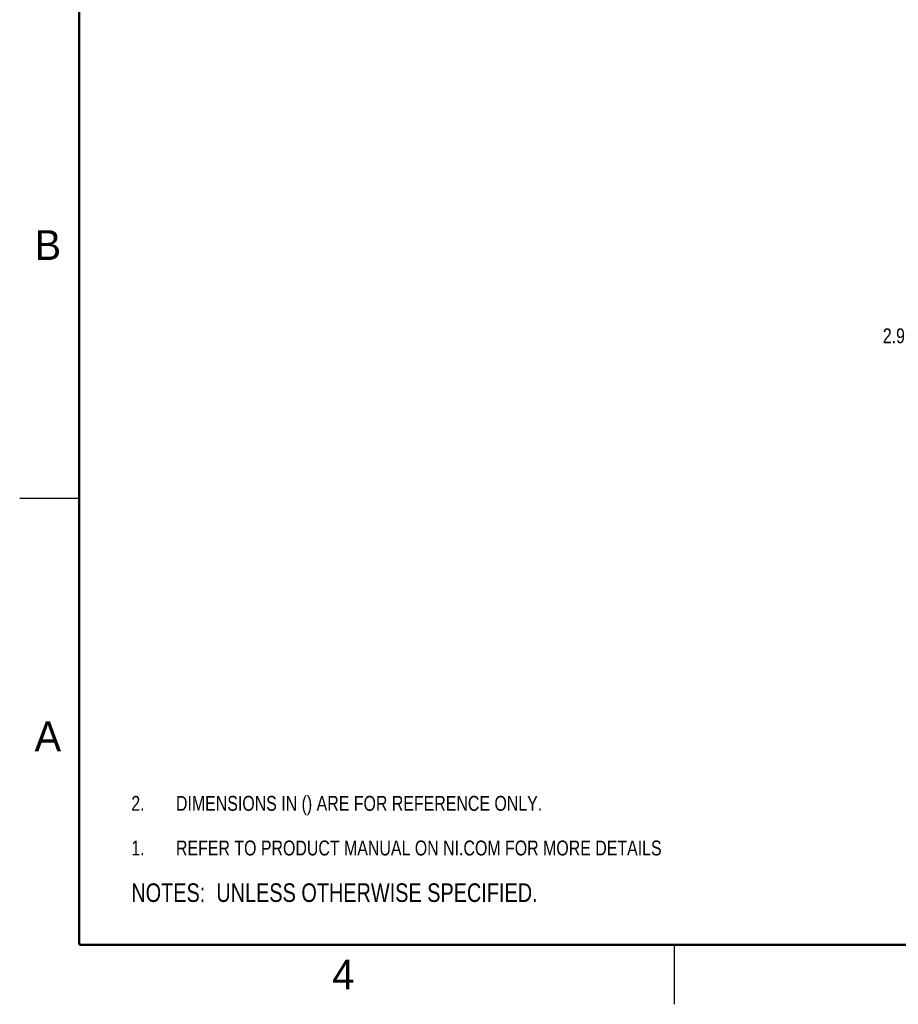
# Model space of a CAD drawing. Header units: inches. Extents: x 0 to 22, y 0 to 17.
# Tile 1 of 27: x 0 to 7.4, y 0 to 8.3. Entities that reach past the tile are written whole.
import ezdxf

# ---------------------------------------------------------------- set-up
doc = ezdxf.new("R2010")
doc.units = ezdxf.units.IN
doc.header["$LTSCALE"] = 1.21
doc.header["$MEASUREMENT"] = 0
doc.layers.get('0').update_dxf_attribs({"linetype": 'CONTINUOUS'})
doc.layers.add('DETAIL', color=7, linetype='CONTINUOUS')
doc.layers.add('DIMENSIONS', color=7, linetype='CONTINUOUS')
doc.styles.get("Standard").update_dxf_attribs({"font": 'txt', "width": 0.8})
doc.styles.add('TEXTSTYLE_2', font='txt')
doc.dimstyles.new('DIMSTYLE_1', dxfattribs={"dimtxt": 0.125, "dimasz": 0.18, "dimexe": 0.125, "dimexo": 0.0625, "dimgap": 0.0625, "dimtad": 0, "dimtih": 1, "dimtoh": 1, "dimdsep": 46, "dimtxsty": 'STANDARD', "dimblk": '_FILLED', "dimblk1": '_FILLED', "dimblk2": '_FILLED', "dimcen": 0.09, "dimadec": 0, "dimazin": 0, "dimtp": 0.02, "dimtm": 0.02, "dimtfac": 1, "dimtofl": 0, "dimtmove": 0, "dimatfit": 3, "dimldrblk": '_FILLED', "dimfxl": 1, "dimtolj": 1, "dimarcsym": 0})

# ---------------------------------------------------------------- blocks, each defined once
blk = doc.blocks.new('CUSTOM_NOTE_BL0', base_point=(3.6251, 1.3124))
at = {"color": 2, "linetype": 'CONTINUOUS', "width": 0.8}
for s, p in [('1.', (0.9376, 1.2498)), ('REFER TO PRODUCT MANUAL ON NI.COM FOR MORE DETAILS', (1.3125, 1.25))]:
    blk.add_text(s, height=0.125, dxfattribs=at).set_placement(p)
blk = doc.blocks.new('_FILLED')
at = {"color": 0, "linetype": 'BYBLOCK'}
blk.add_solid([(0, 0), (-1, 0.174), (-1, -0.174)], dxfattribs=at)
blk = doc.blocks.new('*D2')
at = {"layer": 'DIMENSIONS', "color": 2, "linetype": 'CONTINUOUS'}
for p, q in [((8.0607, 6.2055), (8.0607, 6.5655)), ((10.8057, 6.2055), (7.9357, 6.2055)), ((9.065, 6.0913), (7.9357, 6.0913)), ((8.0607, 6.0913), (8.0607, 5.6131)), ((8.0607, 5.6131), (7.9432, 5.6131))]:
    blk.add_line(p, q, dxfattribs=at)
at = {"layer": 'DIMENSIONS', "color": 2, "linetype": 'CONTINUOUS', "xscale": 0.18, "yscale": 0.18, "zscale": 0.18}
for p, rotation in [((8.0607, 6.2055), 269.9999999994), ((8.0607, 6.0913), 89.9999999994)]:
    blk.add_blockref('_FILLED', p, dxfattribs=dict(at, rotation=rotation))
at = {"layer": 'DIMENSIONS', "color": 2, "linetype": 'CONTINUOUS', "insert": (7.8807, 5.6756), "char_height": 0.125, "width": 1.025, "attachment_point": 3, "line_spacing_factor": 0.9}
blk.add_mtext('2.9{\\Ftxt.shx;\\W1.000000;\\H0.125000; }[.114]', dxfattribs=at)
blk = doc.blocks.new('NOTES_HEADER_BL1', base_point=(3.1215, 0.9375))
at = {"layer": 'DETAIL', "color": 2, "linetype": 'CONTINUOUS', "width": 0.8}
blk.add_text('NOTES:  UNLESS OTHERWISE SPECIFIED.', height=0.156, dxfattribs=at).set_placement((0.9375, 0.8595))
blk = doc.blocks.new('DIMS_REF_BL3', base_point=(3.1251, 1.6874))
at = {"layer": 'DETAIL', "color": 2, "linetype": 'CONTINUOUS', "width": 0.8}
for s, p in [('2.', (0.9376, 1.6248)), ('DIMENSIONS IN () ARE FOR REFERENCE ONLY.', (1.3125, 1.625))]:
    blk.add_text(s, height=0.125, dxfattribs=at).set_placement(p)

msp = doc.modelspace()

# ---------------------------------------------------------------- linework, layer by layer
at = {"color": 2, "linetype": 'CONTINUOUS'}
for p, q in [((0, 4.25), (0.5, 4.25)), ((5.5, 0), (5.5, 0.5))]:
    msp.add_line(p, q, dxfattribs=at)
at = {"color": 7, "linetype": 'CONTINUOUS', "const_width": 0.02}
for points in [[(0.5, 16.5), (0.5, 0.5)], [(0.5, 0.5), (21.5, 0.5)]]:
    msp.add_lwpolyline(points, dxfattribs=at)

# ---------------------------------------------------------------- block references
at = {"color": 2, "linetype": 'CONTINUOUS'}
msp.add_blockref('CUSTOM_NOTE_BL0', (3.6251, 1.3124), dxfattribs=at)
at = {"layer": 'DETAIL', "color": 2, "linetype": 'CONTINUOUS'}
for name, p in [('DIMS_REF_BL3', (3.1251, 1.6874)), ('NOTES_HEADER_BL1', (3.1215, 0.9375))]:
    msp.add_blockref(name, p, dxfattribs=at)

# ---------------------------------------------------------------- texts
at = {"color": 2, "linetype": 'CONTINUOUS', "char_height": 0.25, "width": 0.25, "attachment_point": 1, "line_spacing_factor": 0.9, "style": 'TEXTSTYLE_2'}
for s, insert in [('B', (0.125, 6.5)), ('A', (0.125, 2.375)), ('4', (2.625, 0.375))]:
    msp.add_mtext(s, dxfattribs=dict(at, insert=insert))

# ---------------------------------------------------------------- dimensions: what is measured, and where the dimension line sits
at = {"layer": 'DIMENSIONS', "color": 2, "linetype": 'CONTINUOUS'}
dim = msp.add_linear_dim(base=(8.0607, 6.2055), p1=(9.1275, 6.0913), p2=(10.8682, 6.2055), angle=90, dimstyle='DIMSTYLE_1', dxfattribs=at)
dim.commit()
dim.dimension.update_dxf_attribs({"geometry": '*D2', "text_midpoint": (7.3682, 5.6131), "dimtype": 160})

doc.saveas('drawing.dxf')
